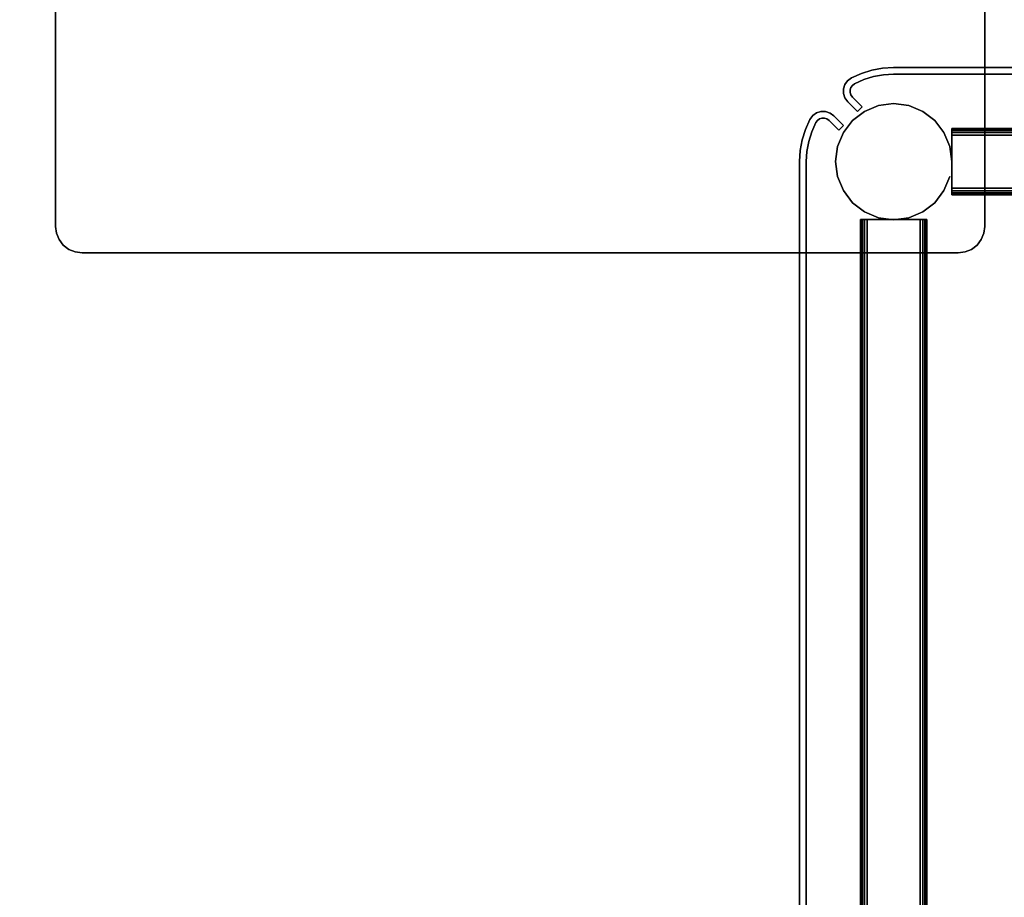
# Model space of a CAD drawing. Header units: inches. Extents: x -213 to 429, y -72 to 85.
# Tile 80 of 256: x 259.17 to 266.59, y 5.85 to 12.46. Entities that reach past the tile are written whole.
import ezdxf
from ezdxf.enums import TextEntityAlignment as Align

# ---------------------------------------------------------------- set-up
doc = ezdxf.new("R2010")
doc.units = ezdxf.units.IN
doc.header["$LTSCALE"] = 96
doc.header["$MEASUREMENT"] = 0
doc.header["$PDSIZE"] = -1
for name, color, linetype in [('A-FURN-3-NODE', 7, 'Continuous'), ('A-FURN-3-TABLE-COLUMN-BASE', 252, 'Continuous'), ('A-FURN-3-TABLE-COLUMN-BASE-CLADDING', 254, 'Continuous'), ('A-FURN-3-TABLE-EDGE', 35, 'Continuous'), ('A-FURN-3-TABLE-TOP', 33, 'Continuous'), ('A-FURN-HAWORTH-ATT', 251, 'Continuous')]:
    doc.layers.add(name, color=color, linetype=linetype)
doc.styles.get("Standard").update_dxf_attribs({"font": 'trebuc.ttf'})

# ---------------------------------------------------------------- blocks, each defined once
blk = doc.blocks.new('TARY-5472-LJSNB-3D-3')
at = {"layer": 'A-FURN-3-TABLE-TOP', "invisible_edges": 2}
for points in [[(0.1198, -0.04, 29), (2.1264, -48.1283, 29), (69.8736, -48.1283, 29), (71.8802, -0.04, 29)], [(71.8802, -0.04, 27.75), (69.8736, -48.1283, 27.75), (2.1264, -48.1283, 27.75), (0.1198, -0.04, 27.75)]]:
    blk.add_3dface(points, dxfattribs=at)
at = {"layer": 'A-FURN-HAWORTH-ATT', "flags": 1}
for tag, p in [('HAWMC', (0, 0)), ('HAWPN', (0, -0.1667)), ('HAWSN', (0, -0.3333))]:
    blk.add_attdef(tag, text='', height=0.1, dxfattribs=at).set_placement(p, align=Align.TOP_CENTER)
at = {"layer": 'A-FURN-3-TABLE-EDGE'}
mesh = blk.add_polymesh((20, 8), dxfattribs=at)
for k, corner in enumerate([(0.1198, -0.04, 29), (0.0607, -0.04, 28.9842), (0.0175, -0.04, 28.941), (0.0017, -0.04, 28.882), (0.0017, -0.04, 27.868), (0.0175, -0.04, 27.809), (0.0607, -0.04, 27.7658), (0.1198, -0.04, 27.75), (2.1264, -48.1283, 29), (2.0674, -48.1308, 28.9842), (2.0243, -48.1326, 28.941), (2.0085, -48.1332, 28.882), (2.0085, -48.1332, 27.868), (2.0243, -48.1326, 27.809), (2.0674, -48.1308, 27.7658), (2.1264, -48.1283, 27.75), (2.2832, -49.2634, 29), (2.2258, -49.277, 28.9842), (2.1837, -49.287, 28.941), (2.1684, -49.2906, 28.882), (2.1684, -49.2906, 27.868), (2.1837, -49.287, 27.809), (2.2258, -49.277, 27.7658), (2.2832, -49.2634, 27.75), (2.6527, -50.348, 29), (2.599, -50.3722, 28.9842), (2.5596, -50.39, 28.941), (2.5452, -50.3965, 28.882), (2.5452, -50.3965, 27.868), (2.5596, -50.39, 27.809), (2.599, -50.3722, 27.7658), (2.6527, -50.348, 27.75), (3.2216, -51.3426, 29), (3.1734, -51.3767, 28.9842), (3.1382, -51.4016, 28.941), (3.1253, -51.4107, 28.882), (3.1253, -51.4107, 27.868), (3.1382, -51.4016, 27.809), (3.1734, -51.3767, 27.7658), (3.2216, -51.3426, 27.75), (3.9691, -52.2111, 29), (3.9283, -52.2536, 28.9842), (3.8984, -52.2848, 28.941), (3.8874, -52.2962, 28.882), (3.8874, -52.2962, 27.868), (3.8984, -52.2848, 27.809), (3.9283, -52.2536, 27.7658), (3.9691, -52.2111, 27.75), (4.868, -52.9217, 29), (4.836, -52.9713, 28.9842), (4.8125, -53.0075, 28.941), (4.804, -53.0208, 28.882), (4.804, -53.0208, 27.868), (4.8125, -53.0075, 27.809), (4.836, -52.9713, 27.7658), (4.868, -52.9217, 27.75), (5.8855, -53.4486, 29), (5.8635, -53.5034, 28.9842), (5.8474, -53.5434, 28.941), (5.8415, -53.5581, 28.882), (5.8415, -53.5581, 27.868), (5.8474, -53.5434, 27.809), (5.8635, -53.5034, 27.7658), (5.8855, -53.4486, 27.75), (6.9845, -53.7727, 29), (6.9733, -53.8306, 28.9842), (6.9651, -53.873, 28.941), (6.9621, -53.8885, 28.882), (6.9621, -53.8885, 27.868), (6.9651, -53.873, 27.809), (6.9733, -53.8306, 27.7658), (6.9845, -53.7727, 27.75), (8.1252, -53.882, 29), (8.1252, -53.941, 28.9842), (8.1252, -53.9842, 28.941), (8.1252, -54, 28.882), (8.1252, -54, 27.868), (8.1252, -53.9842, 27.809), (8.1252, -53.941, 27.7658), (8.1252, -53.882, 27.75), (63.8741, -53.882, 29), (63.8741, -53.941, 28.9842), (63.8741, -53.9842, 28.941), (63.8741, -54, 28.882), (63.8741, -54, 27.868), (63.8741, -53.9842, 27.809), (63.8741, -53.941, 27.7658), (63.8741, -53.882, 27.75), (65.0147, -53.7727, 29), (65.0259, -53.8306, 28.9842), (65.0341, -53.873, 28.941), (65.0371, -53.8885, 28.882), (65.0371, -53.8885, 27.868), (65.0341, -53.873, 27.809), (65.0259, -53.8306, 27.7658), (65.0147, -53.7727, 27.75), (66.1137, -53.4486, 29), (66.1357, -53.5034, 28.9842), (66.1518, -53.5434, 28.941), (66.1577, -53.5581, 28.882), (66.1577, -53.5581, 27.868), (66.1518, -53.5434, 27.809), (66.1357, -53.5034, 27.7658), (66.1137, -53.4486, 27.75), (67.1312, -52.9217, 29), (67.1632, -52.9713, 28.9842), (67.1867, -53.0075, 28.941), (67.1952, -53.0208, 28.882), (67.1952, -53.0208, 27.868), (67.1867, -53.0075, 27.809), (67.1632, -52.9713, 27.7658), (67.1312, -52.9217, 27.75), (68.0301, -52.2111, 29), (68.0709, -52.2536, 28.9842), (68.1008, -52.2848, 28.941), (68.1118, -52.2962, 28.882), (68.1118, -52.2962, 27.868), (68.1008, -52.2848, 27.809), (68.0709, -52.2536, 27.7658), (68.0301, -52.2111, 27.75), (68.7776, -51.3426, 29), (68.8258, -51.3767, 28.9842), (68.861, -51.4016, 28.941), (68.8739, -51.4107, 28.882), (68.8739, -51.4107, 27.868), (68.861, -51.4016, 27.809), (68.8258, -51.3767, 27.7658), (68.7776, -51.3426, 27.75), (69.3465, -50.348, 29), (69.4002, -50.3722, 28.9842), (69.4396, -50.39, 28.941), (69.454, -50.3965, 28.882), (69.454, -50.3965, 27.868), (69.4396, -50.39, 27.809), (69.4002, -50.3722, 27.7658), (69.3465, -50.348, 27.75), (69.716, -49.2634, 29), (69.7734, -49.277, 28.9842), (69.8155, -49.287, 28.941), (69.8308, -49.2906, 28.882), (69.8308, -49.2906, 27.868), (69.8155, -49.287, 27.809), (69.7734, -49.277, 27.7658), (69.716, -49.2634, 27.75), (69.8736, -48.1283, 29), (69.9326, -48.1308, 28.9842), (69.9757, -48.1326, 28.941), (69.9915, -48.1332, 28.882), (69.9915, -48.1332, 27.868), (69.9757, -48.1326, 27.809), (69.9326, -48.1308, 27.7658), (69.8736, -48.1283, 27.75), (71.8802, -0.04, 29), (71.9393, -0.04, 28.9842), (71.9825, -0.04, 28.941), (71.9983, -0.04, 28.882), (71.9983, -0.04, 27.868), (71.9825, -0.04, 27.809), (71.9393, -0.04, 27.7658), (71.8802, -0.04, 27.75)]):
    mesh.set_mesh_vertex(divmod(k, 8), corner)
blk = doc.blocks.new('TACC-1200-F4-3D-3')
at = {"layer": 'A-FURN-3-NODE'}
blk.add_point((0, 0), dxfattribs=at)
at = {"layer": 'A-FURN-3-TABLE-COLUMN-BASE-CLADDING'}
for points, invisible_edges in [([(-5.9973, -6.1736, 26.184), (-5.9231, -6.0994, 26.184), (-5.9584, -6.064, 26.184), (-6.0327, -6.1383, 26.184)], 8), ([(5.9236, -6.0994, 26.184), (5.9589, -6.064, 26.184), (6.0332, -6.1383, 26.184), (5.9978, -6.1736, 26.184)], 4), ([(-5.9973, -6.1736, 0.934), (-6.0088, -6.1894, 0.934), (-6.0533, -6.1666, 0.934), (-6.0327, -6.1383, 0.934)], 10), ([(-6.0327, -6.1383, 26.184), (-6.0533, -6.1666, 26.184), (-6.0088, -6.1894, 26.184), (-5.9973, -6.1736, 26.184)], 10), ([(6.0093, -6.1894, 0.934), (5.9978, -6.1736, 0.934), (6.0332, -6.1383, 0.934), (6.0538, -6.1666, 0.934)], 10), ([(6.0538, -6.1666, 26.184), (6.0332, -6.1383, 26.184), (5.9978, -6.1736, 26.184), (6.0093, -6.1894, 26.184)], 10), ([(-6.0148, -6.2079, 0.934), (-6.0149, -6.2273, 0.934), (-6.0643, -6.2349, 0.934), (-6.0642, -6.1999, 0.934)], 10), ([(-6.0642, -6.1999, 26.184), (-6.0643, -6.2349, 26.184), (-6.0149, -6.2273, 26.184), (-6.0148, -6.2079, 26.184)], 10), ([(-6.0149, -6.2273, 0.934), (-6.009, -6.2459, 0.934), (-6.0537, -6.2683, 0.934), (-6.0643, -6.2349, 0.934)], 10), ([(-6.0643, -6.2349, 26.184), (-6.0537, -6.2683, 26.184), (-6.009, -6.2459, 26.184), (-6.0149, -6.2273, 26.184)], 10), ([(-6.0088, -6.1894, 0.934), (-6.0148, -6.2079, 0.934), (-6.0642, -6.1999, 0.934), (-6.0533, -6.1666, 0.934)], 10), ([(-6.0533, -6.1666, 26.184), (-6.0642, -6.1999, 26.184), (-6.0148, -6.2079, 26.184), (-6.0088, -6.1894, 26.184)], 10), ([(6.0153, -6.2079, 0.934), (6.0093, -6.1894, 0.934), (6.0538, -6.1666, 0.934), (6.0647, -6.1999, 0.934)], 10), ([(6.0647, -6.1999, 26.184), (6.0538, -6.1666, 26.184), (6.0093, -6.1894, 26.184), (6.0153, -6.2079, 26.184)], 10), ([(6.0095, -6.2459, 0.934), (6.0154, -6.2273, 0.934), (6.0648, -6.2349, 0.934), (6.0542, -6.2683, 0.934)], 10), ([(6.0542, -6.2683, 26.184), (6.0648, -6.2349, 26.184), (6.0154, -6.2273, 26.184), (6.0095, -6.2459, 26.184)], 10), ([(6.0154, -6.2273, 0.934), (6.0153, -6.2079, 0.934), (6.0647, -6.1999, 0.934), (6.0648, -6.2349, 0.934)], 10), ([(6.0648, -6.2349, 26.184), (6.0647, -6.1999, 26.184), (6.0153, -6.2079, 26.184), (6.0154, -6.2273, 26.184)], 10), ([(-6.009, -6.2459, 0.934), (-5.9977, -6.2617, 0.934), (-6.0333, -6.2968, 0.934), (-6.0537, -6.2683, 0.934)], 10), ([(-6.0537, -6.2683, 26.184), (-6.0333, -6.2968, 26.184), (-5.9977, -6.2617, 26.184), (-6.009, -6.2459, 26.184)], 10), ([(-5.9977, -6.2617, 0.934), (-5.982, -6.2733, 0.934), (-6.0052, -6.3176, 0.934), (-6.0333, -6.2968, 0.934)], 10), ([(-6.0333, -6.2968, 26.184), (-6.0052, -6.3176, 26.184), (-5.982, -6.2733, 26.184), (-5.9977, -6.2617, 26.184)], 10), ([(-5.982, -6.2733, 0.934), (-5.9121, -6.3045, 0.934), (-5.9298, -6.3513, 0.934), (-6.0052, -6.3176, 0.934)], 10), ([(-6.0052, -6.3176, 26.184), (-5.9298, -6.3513, 26.184), (-5.9121, -6.3045, 26.184), (-5.982, -6.2733, 26.184)], 10), ([(5.9126, -6.3045, 0.934), (5.9825, -6.2733, 0.934), (6.0057, -6.3176, 0.934), (5.9303, -6.3513, 0.934)], 10), ([(5.9303, -6.3513, 26.184), (6.0057, -6.3176, 26.184), (5.9825, -6.2733, 26.184), (5.9126, -6.3045, 26.184)], 10), ([(5.9825, -6.2733, 0.934), (5.9982, -6.2617, 0.934), (6.0338, -6.2968, 0.934), (6.0057, -6.3176, 0.934)], 10), ([(6.0057, -6.3176, 26.184), (6.0338, -6.2968, 26.184), (5.9982, -6.2617, 26.184), (5.9825, -6.2733, 26.184)], 10), ([(5.9982, -6.2617, 0.934), (6.0095, -6.2459, 0.934), (6.0542, -6.2683, 0.934), (6.0338, -6.2968, 0.934)], 10), ([(6.0338, -6.2968, 26.184), (6.0542, -6.2683, 26.184), (6.0095, -6.2459, 26.184), (5.9982, -6.2617, 26.184)], 10), ([(-5.9121, -6.3045, 0.934), (-5.839, -6.3272, 0.934), (-5.8509, -6.3757, 0.934), (-5.9298, -6.3513, 0.934)], 10), ([(-5.9298, -6.3513, 26.184), (-5.8509, -6.3757, 26.184), (-5.839, -6.3272, 26.184), (-5.9121, -6.3045, 26.184)], 10), ([(-5.839, -6.3272, 0.934), (-5.7637, -6.3409, 0.934), (-5.7697, -6.3905, 0.934), (-5.8509, -6.3757, 0.934)], 10), ([(-5.8509, -6.3757, 26.184), (-5.7697, -6.3905, 26.184), (-5.7637, -6.3409, 26.184), (-5.839, -6.3272, 26.184)], 10), ([(-5.7637, -6.3409, 0.934), (-5.6873, -6.3455, 0.934), (-5.6873, -6.3955, 0.934), (-5.7697, -6.3905, 0.934)], 10), ([(-5.7697, -6.3905, 26.184), (-5.6873, -6.3955, 26.184), (-5.6873, -6.3455, 26.184), (-5.7637, -6.3409, 26.184)], 10), ([(5.6877, -6.3955, 26.184), (5.6877, -6.3455, 26.184), (-5.6873, -6.3455, 26.184), (-5.6873, -6.3955, 26.184)], 5), ([(-5.6873, -6.3955, 0.934), (-5.6873, -6.3455, 0.934), (5.6877, -6.3455, 0.934), (5.6877, -6.3955, 0.934)], 5), ([(5.6877, -6.3455, 0.934), (5.7642, -6.3409, 0.934), (5.7702, -6.3905, 0.934), (5.6877, -6.3955, 0.934)], 10), ([(5.6877, -6.3955, 26.184), (5.7702, -6.3905, 26.184), (5.7642, -6.3409, 26.184), (5.6877, -6.3455, 26.184)], 10), ([(5.7642, -6.3409, 0.934), (5.8395, -6.3272, 0.934), (5.8514, -6.3757, 0.934), (5.7702, -6.3905, 0.934)], 10), ([(5.7702, -6.3905, 26.184), (5.8514, -6.3757, 26.184), (5.8395, -6.3272, 26.184), (5.7642, -6.3409, 26.184)], 10), ([(5.8395, -6.3272, 0.934), (5.9126, -6.3045, 0.934), (5.9303, -6.3513, 0.934), (5.8514, -6.3757, 0.934)], 10), ([(5.8514, -6.3757, 26.184), (5.9303, -6.3513, 26.184), (5.9126, -6.3045, 26.184), (5.8395, -6.3272, 26.184)], 10)]:
    blk.add_3dface(points, dxfattribs=dict(at, invisible_edges=invisible_edges))
for points in [[(-6.0327, -6.1383, 26.184), (-5.9584, -6.064, 26.184), (-5.9584, -6.064, 0.934), (-6.0327, -6.1383, 0.934)], [(-5.9231, -6.0994, 0.934), (-5.9584, -6.064, 0.934), (-5.9584, -6.064, 26.184), (-5.9231, -6.0994, 26.184)], [(5.9589, -6.064, 0.934), (5.9589, -6.064, 26.184), (5.9236, -6.0994, 26.184), (5.9236, -6.0994, 0.934)], [(5.9589, -6.064, 26.184), (5.9589, -6.064, 0.934), (6.0332, -6.1383, 0.934), (6.0332, -6.1383, 26.184)], [(-5.9231, -6.0994, 26.184), (-5.9973, -6.1736, 26.184), (-5.9973, -6.1736, 0.934), (-5.9231, -6.0994, 0.934)], [(5.9978, -6.1736, 26.184), (5.9978, -6.1736, 0.934), (5.9236, -6.0994, 0.934), (5.9236, -6.0994, 26.184)], [(-5.6873, -6.3455, 26.184), (5.6877, -6.3455, 26.184), (5.6877, -6.3455, 0.934), (-5.6873, -6.3455, 0.934)], [(-5.6873, -6.3955, 26.184), (-5.6873, -6.3955, 0.934), (5.6877, -6.3955, 0.934), (5.6877, -6.3955, 26.184)]]:
    blk.add_3dface(points, dxfattribs=at)
at = {"layer": 'A-FURN-HAWORTH-ATT', "flags": 1}
for tag, p in [('HAWMC', (0, 0)), ('HAWPN', (0, -0.1667)), ('HAWSN', (0, -0.3333))]:
    blk.add_attdef(tag, text='', height=0.1, dxfattribs=at).set_placement(p, align=Align.TOP_CENTER)
at = {"layer": 'A-FURN-3-TABLE-COLUMN-BASE-CLADDING'}
mesh = blk.add_polymesh((2, 7), dxfattribs=at)
for k, corner in enumerate([(-6.0327, -6.1383, 0.934), (-6.0533, -6.1666, 0.934), (-6.0642, -6.1999, 0.934), (-6.0643, -6.2349, 0.934), (-6.0537, -6.2683, 0.934), (-6.0333, -6.2968, 0.934), (-6.0052, -6.3176, 0.934), (-6.0327, -6.1383, 26.184), (-6.0533, -6.1666, 26.184), (-6.0642, -6.1999, 26.184), (-6.0643, -6.2349, 26.184), (-6.0537, -6.2683, 26.184), (-6.0333, -6.2968, 26.184), (-6.0052, -6.3176, 26.184)]):
    mesh.set_mesh_vertex(divmod(k, 7), corner)
mesh = blk.add_polymesh((2, 7), dxfattribs=at)
for k, corner in enumerate([(6.0057, -6.3176, 0.934), (6.0338, -6.2968, 0.934), (6.0542, -6.2683, 0.934), (6.0648, -6.2349, 0.934), (6.0647, -6.1999, 0.934), (6.0538, -6.1666, 0.934), (6.0332, -6.1383, 0.934), (6.0057, -6.3176, 26.184), (6.0338, -6.2968, 26.184), (6.0542, -6.2683, 26.184), (6.0648, -6.2349, 26.184), (6.0647, -6.1999, 26.184), (6.0538, -6.1666, 26.184), (6.0332, -6.1383, 26.184)]):
    mesh.set_mesh_vertex(divmod(k, 7), corner)
mesh = blk.add_polymesh((2, 7), dxfattribs=at)
for k, corner in enumerate([(-5.9973, -6.1736, 26.184), (-6.0088, -6.1894, 26.184), (-6.0148, -6.2079, 26.184), (-6.0149, -6.2273, 26.184), (-6.009, -6.2459, 26.184), (-5.9977, -6.2617, 26.184), (-5.982, -6.2733, 26.184), (-5.9973, -6.1736, 0.934), (-6.0088, -6.1894, 0.934), (-6.0148, -6.2079, 0.934), (-6.0149, -6.2273, 0.934), (-6.009, -6.2459, 0.934), (-5.9977, -6.2617, 0.934), (-5.982, -6.2733, 0.934)]):
    mesh.set_mesh_vertex(divmod(k, 7), corner)
mesh = blk.add_polymesh((2, 7), dxfattribs=at)
for k, corner in enumerate([(5.9825, -6.2733, 26.184), (5.9982, -6.2617, 26.184), (6.0095, -6.2459, 26.184), (6.0154, -6.2273, 26.184), (6.0153, -6.2079, 26.184), (6.0093, -6.1894, 26.184), (5.9978, -6.1736, 26.184), (5.9825, -6.2733, 0.934), (5.9982, -6.2617, 0.934), (6.0095, -6.2459, 0.934), (6.0154, -6.2273, 0.934), (6.0153, -6.2079, 0.934), (6.0093, -6.1894, 0.934), (5.9978, -6.1736, 0.934)]):
    mesh.set_mesh_vertex(divmod(k, 7), corner)
mesh = blk.add_polymesh((2, 5), dxfattribs=at)
for k, corner in enumerate([(-5.982, -6.2733, 26.184), (-5.9121, -6.3045, 26.184), (-5.839, -6.3272, 26.184), (-5.7637, -6.3409, 26.184), (-5.6873, -6.3455, 26.184), (-5.982, -6.2733, 0.934), (-5.9121, -6.3045, 0.934), (-5.839, -6.3272, 0.934), (-5.7637, -6.3409, 0.934), (-5.6873, -6.3455, 0.934)]):
    mesh.set_mesh_vertex(divmod(k, 5), corner)
mesh = blk.add_polymesh((2, 5), dxfattribs=at)
for k, corner in enumerate([(5.6877, -6.3455, 26.184), (5.7642, -6.3409, 26.184), (5.8395, -6.3272, 26.184), (5.9126, -6.3045, 26.184), (5.9825, -6.2733, 26.184), (5.6877, -6.3455, 0.934), (5.7642, -6.3409, 0.934), (5.8395, -6.3272, 0.934), (5.9126, -6.3045, 0.934), (5.9825, -6.2733, 0.934)]):
    mesh.set_mesh_vertex(divmod(k, 5), corner)
mesh = blk.add_polymesh((2, 5), dxfattribs=at)
for k, corner in enumerate([(-6.0052, -6.3176, 0.934), (-5.9298, -6.3513, 0.934), (-5.8509, -6.3757, 0.934), (-5.7697, -6.3905, 0.934), (-5.6873, -6.3955, 0.934), (-6.0052, -6.3176, 26.184), (-5.9298, -6.3513, 26.184), (-5.8509, -6.3757, 26.184), (-5.7697, -6.3905, 26.184), (-5.6873, -6.3955, 26.184)]):
    mesh.set_mesh_vertex(divmod(k, 5), corner)
mesh = blk.add_polymesh((2, 5), dxfattribs=at)
for k, corner in enumerate([(5.6877, -6.3955, 0.934), (5.7702, -6.3905, 0.934), (5.8514, -6.3757, 0.934), (5.9303, -6.3513, 0.934), (6.0057, -6.3176, 0.934), (5.6877, -6.3955, 26.184), (5.7702, -6.3905, 26.184), (5.8514, -6.3757, 26.184), (5.9303, -6.3513, 26.184), (6.0057, -6.3176, 26.184)]):
    mesh.set_mesh_vertex(divmod(k, 5), corner)
blk = doc.blocks.new('TACB-1200-4-3D-3')
at = {"layer": 'A-FURN-3-TABLE-COLUMN-BASE'}
for points in [[(-12.0003, 11.7995, 27.75), (-12.0003, 11.7995, 27.505), (-12.0003, 5.1995, 27.505), (-12.0003, 5.1995, 27.75)], [(-5.0003, 5.1995, 27.75), (-5.0003, 5.1995, 27.505), (-5.0003, 11.7995, 27.505), (-5.0003, 11.7995, 27.75)], [(-11.8003, 4.9995, 27.75), (-11.8003, 4.9995, 27.505), (-5.2003, 4.9995, 27.505), (-5.2003, 4.9995, 27.75)]]:
    blk.add_3dface(points, dxfattribs=at)
for points, invisible_edges in [([(-12.0003, 5.1995, 27.505), (-12.0003, 11.7995, 27.505), (-5.0003, 11.7995, 27.505), (-5.0003, 5.1995, 27.505)], 10), ([(-5.0003, 5.1995, 27.75), (-5.0003, 11.7995, 27.75), (-12.0003, 11.7995, 27.75), (-12.0003, 5.1995, 27.75)], 10), ([(-5.2497, 5.877, 23.795), (-5.2497, 5.8751, 23.8046), (-5.2497, 5.9332, 23.8491), (-5.2497, 5.937, 23.83)], 10), ([(-5.2497, 5.877, 23.795), (-5.2497, 5.937, 23.83), (-5.2497, 5.937, 22.43), (-5.2497, 5.877, 22.465)], 5), ([(-5.2497, 5.937, 22.43), (-5.2497, 5.9332, 22.4109), (-5.2497, 5.8751, 22.4554), (-5.2497, 5.877, 22.465)], 10), ([(-5.2497, 5.8751, 23.8046), (-5.2497, 5.8697, 23.8127), (-5.2497, 5.9224, 23.8654), (-5.2497, 5.9332, 23.8491)], 10), ([(-5.2497, 5.9332, 22.4109), (-5.2497, 5.9224, 22.3946), (-5.2497, 5.8697, 22.4473), (-5.2497, 5.8751, 22.4554)], 10), ([(-5.2493, 5.877, 5.534), (-5.2493, 5.8751, 5.5436), (-5.2493, 5.9332, 5.5881), (-5.2493, 5.937, 5.569)], 10), ([(-5.2493, 5.877, 5.534), (-5.2493, 5.937, 5.569), (-5.2493, 5.937, 4.169), (-5.2493, 5.877, 4.204)], 5), ([(-5.2493, 5.937, 4.169), (-5.2493, 5.9332, 4.1499), (-5.2493, 5.8751, 4.1944), (-5.2493, 5.877, 4.204)], 10), ([(-5.2493, 5.8751, 5.5436), (-5.2493, 5.8697, 5.5517), (-5.2493, 5.9224, 5.6044), (-5.2493, 5.9332, 5.5881)], 10), ([(-5.2493, 5.9332, 4.1499), (-5.2493, 5.9224, 4.1336), (-5.2493, 5.8697, 4.1863), (-5.2493, 5.8751, 4.1944)], 10), ([(-5.2497, 5.8697, 23.8127), (-5.2497, 5.8616, 23.8181), (-5.2497, 5.9061, 23.8762), (-5.2497, 5.9224, 23.8654)], 10), ([(-5.2497, 5.9224, 22.3946), (-5.2497, 5.9061, 22.3838), (-5.2497, 5.8616, 22.4419), (-5.2497, 5.8697, 22.4473)], 10), ([(-5.2497, 5.8616, 23.8181), (-5.2497, 5.852, 23.82), (-5.2497, 5.887, 23.88), (-5.2497, 5.9061, 23.8762)], 10), ([(-5.2497, 5.9061, 22.3838), (-5.2497, 5.887, 22.38), (-5.2497, 5.852, 22.44), (-5.2497, 5.8616, 22.4419)], 10), ([(-5.2497, 5.522, 23.82), (-5.2497, 5.487, 23.88), (-5.2497, 5.887, 23.88), (-5.2497, 5.852, 23.82)], 5), ([(-5.2497, 5.852, 22.44), (-5.2497, 5.887, 22.38), (-5.2497, 5.487, 22.38), (-5.2497, 5.522, 22.44)], 5), ([(-5.2493, 5.8697, 5.5517), (-5.2493, 5.8616, 5.5571), (-5.2493, 5.9061, 5.6152), (-5.2493, 5.9224, 5.6044)], 10), ([(-5.2493, 5.9224, 4.1336), (-5.2493, 5.9061, 4.1228), (-5.2493, 5.8616, 4.1809), (-5.2493, 5.8697, 4.1863)], 10), ([(-5.2493, 5.8616, 5.5571), (-5.2493, 5.852, 5.559), (-5.2493, 5.887, 5.619), (-5.2493, 5.9061, 5.6152)], 10), ([(-5.2493, 5.9061, 4.1228), (-5.2493, 5.887, 4.119), (-5.2493, 5.852, 4.179), (-5.2493, 5.8616, 4.1809)], 10), ([(-5.2493, 5.522, 5.559), (-5.2493, 5.487, 5.619), (-5.2493, 5.887, 5.619), (-5.2493, 5.852, 5.559)], 5), ([(-5.2493, 5.852, 4.179), (-5.2493, 5.887, 4.119), (-5.2493, 5.487, 4.119), (-5.2493, 5.522, 4.179)], 5), ([(-5.2497, 5.522, 23.82), (-5.2497, 5.5124, 23.8181), (-5.2497, 5.4679, 23.8762), (-5.2497, 5.487, 23.88)], 10), ([(-5.2497, 5.5124, 22.4419), (-5.2497, 5.522, 22.44), (-5.2497, 5.487, 22.38), (-5.2497, 5.4679, 22.3838)], 10), ([(-5.2497, 5.5124, 23.8181), (-5.2497, 5.5043, 23.8127), (-5.2497, 5.4516, 23.8654), (-5.2497, 5.4679, 23.8762)], 10), ([(-5.2497, 5.5043, 22.4473), (-5.2497, 5.5124, 22.4419), (-5.2497, 5.4679, 22.3838), (-5.2497, 5.4516, 22.3946)], 10), ([(-5.2497, 5.5043, 23.8127), (-5.2497, 5.4989, 23.8046), (-5.2497, 5.4408, 23.8491), (-5.2497, 5.4516, 23.8654)], 10), ([(-5.2497, 5.4989, 22.4554), (-5.2497, 5.5043, 22.4473), (-5.2497, 5.4516, 22.3946), (-5.2497, 5.4408, 22.4109)], 10), ([(-5.2497, 5.4989, 23.8046), (-5.2497, 5.497, 23.795), (-5.2497, 5.437, 23.83), (-5.2497, 5.4408, 23.8491)], 10), ([(-5.2497, 5.497, 22.465), (-5.2497, 5.4989, 22.4554), (-5.2497, 5.4408, 22.4109), (-5.2497, 5.437, 22.43)], 10), ([(-5.2497, 5.497, 22.465), (-5.2497, 5.437, 22.43), (-5.2497, 5.437, 23.83), (-5.2497, 5.497, 23.795)], 5), ([(-5.2493, 5.522, 5.559), (-5.2493, 5.5124, 5.5571), (-5.2493, 5.4679, 5.6152), (-5.2493, 5.487, 5.619)], 10), ([(-5.2493, 5.5124, 4.1809), (-5.2493, 5.522, 4.179), (-5.2493, 5.487, 4.119), (-5.2493, 5.4679, 4.1228)], 10), ([(-5.2493, 5.5124, 5.5571), (-5.2493, 5.5043, 5.5517), (-5.2493, 5.4516, 5.6044), (-5.2493, 5.4679, 5.6152)], 10), ([(-5.2493, 5.5043, 4.1863), (-5.2493, 5.5124, 4.1809), (-5.2493, 5.4679, 4.1228), (-5.2493, 5.4516, 4.1336)], 10), ([(-5.2493, 5.5043, 5.5517), (-5.2493, 5.4989, 5.5436), (-5.2493, 5.4408, 5.5881), (-5.2493, 5.4516, 5.6044)], 10), ([(-5.2493, 5.4989, 4.1944), (-5.2493, 5.5043, 4.1863), (-5.2493, 5.4516, 4.1336), (-5.2493, 5.4408, 4.1499)], 10), ([(-5.2493, 5.4989, 5.5436), (-5.2493, 5.497, 5.534), (-5.2493, 5.437, 5.569), (-5.2493, 5.4408, 5.5881)], 10), ([(-5.2493, 5.497, 4.204), (-5.2493, 5.4989, 4.1944), (-5.2493, 5.4408, 4.1499), (-5.2493, 5.437, 4.169)], 10), ([(-5.2493, 5.497, 4.204), (-5.2493, 5.437, 4.169), (-5.2493, 5.437, 5.569), (-5.2493, 5.497, 5.534)], 5), ([(-12.0003, 5.1995, 27.75), (-11.9934, 5.1477, 27.75), (-5.0071, 5.1477, 27.75), (-5.0003, 5.1995, 27.75)], 10), ([(-5.0003, 5.1995, 27.505), (-5.0071, 5.1477, 27.505), (-11.9934, 5.1477, 27.505), (-12.0003, 5.1995, 27.505)], 10), ([(-5.8758, 5.25, 23.8046), (-5.8778, 5.25, 23.795), (-5.9378, 5.25, 23.83), (-5.9339, 5.25, 23.8491)], 10), ([(-5.8778, 5.25, 22.465), (-5.8758, 5.25, 22.4554), (-5.9339, 5.25, 22.4109), (-5.9378, 5.25, 22.43)], 10), ([(-5.8778, 5.25, 22.465), (-5.9378, 5.25, 22.43), (-5.9378, 5.25, 23.83), (-5.8778, 5.25, 23.795)], 5), ([(-5.8753, 5.25, 5.5436), (-5.8773, 5.25, 5.534), (-5.9372, 5.25, 5.569), (-5.9334, 5.25, 5.5881)], 10), ([(-5.8773, 5.25, 4.204), (-5.8753, 5.25, 4.1944), (-5.9334, 5.25, 4.1499), (-5.9372, 5.25, 4.169)], 10), ([(-5.8773, 5.25, 4.204), (-5.9372, 5.25, 4.169), (-5.9372, 5.25, 5.569), (-5.8773, 5.25, 5.534)], 5), ([(-5.8704, 5.25, 23.8127), (-5.8758, 5.25, 23.8046), (-5.9339, 5.25, 23.8491), (-5.9231, 5.25, 23.8654)], 10), ([(-5.8758, 5.25, 22.4554), (-5.8704, 5.25, 22.4473), (-5.9231, 5.25, 22.3946), (-5.9339, 5.25, 22.4109)], 10), ([(-5.8699, 5.25, 5.5517), (-5.8753, 5.25, 5.5436), (-5.9334, 5.25, 5.5881), (-5.9226, 5.25, 5.6044)], 10), ([(-5.8753, 5.25, 4.1944), (-5.8699, 5.25, 4.1863), (-5.9226, 5.25, 4.1336), (-5.9334, 5.25, 4.1499)], 10), ([(-5.8623, 5.25, 23.8181), (-5.8704, 5.25, 23.8127), (-5.9231, 5.25, 23.8654), (-5.9069, 5.25, 23.8762)], 10), ([(-5.8704, 5.25, 22.4473), (-5.8623, 5.25, 22.4419), (-5.9069, 5.25, 22.3838), (-5.9231, 5.25, 22.3946)], 10), ([(-5.8618, 5.25, 5.5571), (-5.8699, 5.25, 5.5517), (-5.9226, 5.25, 5.6044), (-5.9064, 5.25, 5.6152)], 10), ([(-5.8699, 5.25, 4.1863), (-5.8618, 5.25, 4.1809), (-5.9064, 5.25, 4.1228), (-5.9226, 5.25, 4.1336)], 10), ([(-5.8528, 5.25, 23.82), (-5.8623, 5.25, 23.8181), (-5.9069, 5.25, 23.8762), (-5.8878, 5.25, 23.88)], 10), ([(-5.8623, 5.25, 22.4419), (-5.8528, 5.25, 22.44), (-5.8878, 5.25, 22.38), (-5.9069, 5.25, 22.3838)], 10), ([(-5.8522, 5.25, 5.559), (-5.8618, 5.25, 5.5571), (-5.9064, 5.25, 5.6152), (-5.8872, 5.25, 5.619)], 10), ([(-5.8618, 5.25, 4.1809), (-5.8522, 5.25, 4.179), (-5.8872, 5.25, 4.119), (-5.9064, 5.25, 4.1228)], 10), ([(-5.8528, 5.25, 23.82), (-5.8878, 5.25, 23.88), (-5.4878, 5.25, 23.88), (-5.5228, 5.25, 23.82)], 5), ([(-5.5228, 5.25, 22.44), (-5.4878, 5.25, 22.38), (-5.8878, 5.25, 22.38), (-5.8528, 5.25, 22.44)], 5), ([(-5.8522, 5.25, 5.559), (-5.8872, 5.25, 5.619), (-5.4873, 5.25, 5.619), (-5.5222, 5.25, 5.559)], 5), ([(-5.5222, 5.25, 4.179), (-5.4873, 5.25, 4.119), (-5.8872, 5.25, 4.119), (-5.8522, 5.25, 4.179)], 5), ([(-5.5132, 5.25, 23.8181), (-5.5228, 5.25, 23.82), (-5.4878, 5.25, 23.88), (-5.4686, 5.25, 23.8762)], 10), ([(-5.4686, 5.25, 22.3838), (-5.4878, 5.25, 22.38), (-5.5228, 5.25, 22.44), (-5.5132, 5.25, 22.4419)], 10), ([(-5.5127, 5.25, 5.5571), (-5.5222, 5.25, 5.559), (-5.4873, 5.25, 5.619), (-5.4681, 5.25, 5.6152)], 10), ([(-5.4681, 5.25, 4.1228), (-5.4873, 5.25, 4.119), (-5.5222, 5.25, 4.179), (-5.5127, 5.25, 4.1809)], 10), ([(-5.5051, 5.25, 23.8127), (-5.5132, 5.25, 23.8181), (-5.4686, 5.25, 23.8762), (-5.4524, 5.25, 23.8654)], 10), ([(-5.4524, 5.25, 22.3946), (-5.4686, 5.25, 22.3838), (-5.5132, 5.25, 22.4419), (-5.5051, 5.25, 22.4473)], 10), ([(-5.5046, 5.25, 5.5517), (-5.5127, 5.25, 5.5571), (-5.4681, 5.25, 5.6152), (-5.4519, 5.25, 5.6044)], 10), ([(-5.4519, 5.25, 4.1336), (-5.4681, 5.25, 4.1228), (-5.5127, 5.25, 4.1809), (-5.5046, 5.25, 4.1863)], 10), ([(-5.4997, 5.25, 23.8046), (-5.5051, 5.25, 23.8127), (-5.4524, 5.25, 23.8654), (-5.4416, 5.25, 23.8491)], 10), ([(-5.4416, 5.25, 22.4109), (-5.4524, 5.25, 22.3946), (-5.5051, 5.25, 22.4473), (-5.4997, 5.25, 22.4554)], 10), ([(-5.4992, 5.25, 5.5436), (-5.5046, 5.25, 5.5517), (-5.4519, 5.25, 5.6044), (-5.4411, 5.25, 5.5881)], 10), ([(-5.4411, 5.25, 4.1499), (-5.4519, 5.25, 4.1336), (-5.5046, 5.25, 4.1863), (-5.4992, 5.25, 4.1944)], 10), ([(-5.4977, 5.25, 23.795), (-5.4997, 5.25, 23.8046), (-5.4416, 5.25, 23.8491), (-5.4378, 5.25, 23.83)], 10), ([(-5.4378, 5.25, 22.43), (-5.4416, 5.25, 22.4109), (-5.4997, 5.25, 22.4554), (-5.4977, 5.25, 22.465)], 10), ([(-5.4972, 5.25, 5.534), (-5.4992, 5.25, 5.5436), (-5.4411, 5.25, 5.5881), (-5.4372, 5.25, 5.569)], 10), ([(-5.4372, 5.25, 4.169), (-5.4411, 5.25, 4.1499), (-5.4992, 5.25, 4.1944), (-5.4972, 5.25, 4.204)], 10), ([(-5.4977, 5.25, 23.795), (-5.4378, 5.25, 23.83), (-5.4378, 5.25, 22.43), (-5.4977, 5.25, 22.465)], 5), ([(-5.4972, 5.25, 5.534), (-5.4372, 5.25, 5.569), (-5.4372, 5.25, 4.169), (-5.4972, 5.25, 4.204)], 5), ([(-11.9934, 5.1477, 27.75), (-11.9735, 5.0995, 27.75), (-5.027, 5.0995, 27.75), (-5.0071, 5.1477, 27.75)], 10), ([(-5.0071, 5.1477, 27.505), (-5.027, 5.0995, 27.505), (-11.9735, 5.0995, 27.505), (-11.9934, 5.1477, 27.505)], 10), ([(-11.9735, 5.0995, 27.75), (-11.9417, 5.0581, 27.75), (-5.0588, 5.0581, 27.75), (-5.027, 5.0995, 27.75)], 10), ([(-5.027, 5.0995, 27.505), (-5.0588, 5.0581, 27.505), (-11.9417, 5.0581, 27.505), (-11.9735, 5.0995, 27.505)], 10), ([(-11.9417, 5.0581, 27.75), (-11.9002, 5.0263, 27.75), (-5.1002, 5.0263, 27.75), (-5.0588, 5.0581, 27.75)], 10), ([(-5.0588, 5.0581, 27.505), (-5.1002, 5.0263, 27.505), (-11.9002, 5.0263, 27.505), (-11.9417, 5.0581, 27.505)], 10), ([(-11.9002, 5.0263, 27.75), (-11.852, 5.0063, 27.75), (-5.1485, 5.0063, 27.75), (-5.1002, 5.0263, 27.75)], 10), ([(-5.1002, 5.0263, 27.505), (-5.1485, 5.0063, 27.505), (-11.852, 5.0063, 27.505), (-11.9002, 5.0263, 27.505)], 10), ([(-11.852, 5.0063, 27.75), (-11.8003, 4.9995, 27.75), (-5.2003, 4.9995, 27.75), (-5.1485, 5.0063, 27.75)], 8), ([(-5.1485, 5.0063, 27.505), (-5.2003, 4.9995, 27.505), (-11.8003, 4.9995, 27.505), (-11.852, 5.0063, 27.505)], 8)]:
    blk.add_3dface(points, dxfattribs=dict(at, invisible_edges=invisible_edges))
at = {"layer": 'A-FURN-HAWORTH-ATT', "flags": 1}
for tag, p in [('HAWMC', (0, 0)), ('HAWPN', (0, -0.1667)), ('HAWSN', (0, -0.3333))]:
    blk.add_attdef(tag, text='', height=0.1, dxfattribs=at).set_placement(p, align=Align.TOP_CENTER)
at = {"layer": 'A-FURN-3-TABLE-COLUMN-BASE'}
mesh = blk.add_polymesh((2, 24), dxfattribs=dict(at, n_close=True))
for k, corner in enumerate([(-5.2497, 5.687, 0.744), (-5.2647, 5.8002, 0.744), (-5.3084, 5.9058, 0.744), (-5.3779, 5.9964, 0.744), (-5.4685, 6.0659, 0.744), (-5.574, 6.1096, 0.744), (-5.6872, 6.1245, 0.744), (-5.8005, 6.1096, 0.744), (-5.906, 6.0659, 0.744), (-5.9966, 5.9964, 0.744), (-6.0661, 5.9058, 0.744), (-6.1098, 5.8002, 0.744), (-6.1247, 5.687, 0.744), (-6.1098, 5.5738, 0.744), (-6.0661, 5.4683, 0.744), (-5.9966, 5.3776, 0.744), (-5.906, 5.3081, 0.744), (-5.8005, 5.2644, 0.744), (-5.6872, 5.2495, 0.744), (-5.574, 5.2644, 0.744), (-5.4685, 5.3081, 0.744), (-5.3779, 5.3776, 0.744), (-5.3084, 5.4683, 0.744), (-5.2647, 5.5738, 0.744), (-5.2497, 5.687, 27.505), (-5.2647, 5.8002, 27.505), (-5.3084, 5.9058, 27.505), (-5.3779, 5.9964, 27.505), (-5.4685, 6.0659, 27.505), (-5.574, 6.1096, 27.505), (-5.6872, 6.1245, 27.505), (-5.8005, 6.1096, 27.505), (-5.906, 6.0659, 27.505), (-5.9966, 5.9964, 27.505), (-6.0661, 5.9058, 27.505), (-6.1098, 5.8002, 27.505), (-6.1247, 5.687, 27.505), (-6.1098, 5.5738, 27.505), (-6.0661, 5.4683, 27.505), (-5.9966, 5.3776, 27.505), (-5.906, 5.3081, 27.505), (-5.8005, 5.2644, 27.505), (-5.6872, 5.2495, 27.505), (-5.574, 5.2644, 27.505), (-5.4685, 5.3081, 27.505), (-5.3779, 5.3776, 27.505), (-5.3084, 5.4683, 27.505), (-5.2647, 5.5738, 27.505)]):
    mesh.set_mesh_vertex(divmod(k, 24), corner)
mesh = blk.add_polymesh((2, 20), dxfattribs=dict(at, n_close=True))
for k, corner in enumerate([(-5.2497, 5.4408, 22.4109), (-5.2497, 5.4516, 22.3946), (-5.2497, 5.4679, 22.3838), (-5.2497, 5.487, 22.38), (-5.2497, 5.887, 22.38), (-5.2497, 5.9061, 22.3838), (-5.2497, 5.9224, 22.3946), (-5.2497, 5.9332, 22.4109), (-5.2497, 5.937, 22.43), (-5.2497, 5.937, 23.83), (-5.2497, 5.9332, 23.8491), (-5.2497, 5.9224, 23.8654), (-5.2497, 5.9061, 23.8762), (-5.2497, 5.887, 23.88), (-5.2497, 5.487, 23.88), (-5.2497, 5.4679, 23.8762), (-5.2497, 5.4516, 23.8654), (-5.2497, 5.4408, 23.8491), (-5.2497, 5.437, 23.83), (-5.2497, 5.437, 22.43), (5.2497, 5.4408, 22.4109), (5.2497, 5.4516, 22.3946), (5.2497, 5.4679, 22.3838), (5.2497, 5.487, 22.38), (5.2497, 5.887, 22.38), (5.2497, 5.9061, 22.3838), (5.2497, 5.9224, 22.3946), (5.2497, 5.9332, 22.4109), (5.2497, 5.937, 22.43), (5.2497, 5.937, 23.83), (5.2497, 5.9332, 23.8491), (5.2497, 5.9224, 23.8654), (5.2497, 5.9061, 23.8762), (5.2497, 5.887, 23.88), (5.2497, 5.487, 23.88), (5.2497, 5.4679, 23.8762), (5.2497, 5.4516, 23.8654), (5.2497, 5.4408, 23.8491), (5.2497, 5.437, 23.83), (5.2497, 5.437, 22.43)]):
    mesh.set_mesh_vertex(divmod(k, 20), corner)
mesh = blk.add_polymesh((2, 20), dxfattribs=dict(at, n_close=True))
for k, corner in enumerate([(-5.2493, 5.4408, 4.1499), (-5.2493, 5.4516, 4.1336), (-5.2493, 5.4679, 4.1228), (-5.2493, 5.487, 4.119), (-5.2493, 5.887, 4.119), (-5.2493, 5.9061, 4.1228), (-5.2493, 5.9224, 4.1336), (-5.2493, 5.9332, 4.1499), (-5.2493, 5.937, 4.169), (-5.2493, 5.937, 5.569), (-5.2493, 5.9332, 5.5881), (-5.2493, 5.9224, 5.6044), (-5.2493, 5.9061, 5.6152), (-5.2493, 5.887, 5.619), (-5.2493, 5.487, 5.619), (-5.2493, 5.4679, 5.6152), (-5.2493, 5.4516, 5.6044), (-5.2493, 5.4408, 5.5881), (-5.2493, 5.437, 5.569), (-5.2493, 5.437, 4.169), (5.2503, 5.4408, 4.1499), (5.2503, 5.4516, 4.1336), (5.2503, 5.4679, 4.1228), (5.2503, 5.487, 4.119), (5.2503, 5.887, 4.119), (5.2503, 5.9061, 4.1228), (5.2503, 5.9224, 4.1336), (5.2503, 5.9332, 4.1499), (5.2503, 5.937, 4.169), (5.2503, 5.937, 5.569), (5.2503, 5.9332, 5.5881), (5.2503, 5.9224, 5.6044), (5.2503, 5.9061, 5.6152), (5.2503, 5.887, 5.619), (5.2503, 5.487, 5.619), (5.2503, 5.4679, 5.6152), (5.2503, 5.4516, 5.6044), (5.2503, 5.4408, 5.5881), (5.2503, 5.437, 5.569), (5.2503, 5.437, 4.169)]):
    mesh.set_mesh_vertex(divmod(k, 20), corner)
mesh = blk.add_polymesh((2, 7), dxfattribs=at)
for k, corner in enumerate([(-12.0003, 5.1995, 27.505), (-11.9934, 5.1477, 27.505), (-11.9735, 5.0995, 27.505), (-11.9417, 5.0581, 27.505), (-11.9002, 5.0263, 27.505), (-11.852, 5.0063, 27.505), (-11.8003, 4.9995, 27.505), (-12.0003, 5.1995, 27.75), (-11.9934, 5.1477, 27.75), (-11.9735, 5.0995, 27.75), (-11.9417, 5.0581, 27.75), (-11.9002, 5.0263, 27.75), (-11.852, 5.0063, 27.75), (-11.8003, 4.9995, 27.75)]):
    mesh.set_mesh_vertex(divmod(k, 7), corner)
mesh = blk.add_polymesh((2, 20), dxfattribs=dict(at, n_close=True))
for k, corner in enumerate([(-5.4416, -5.25, 22.4109), (-5.4524, -5.25, 22.3946), (-5.4686, -5.25, 22.3838), (-5.4878, -5.25, 22.38), (-5.8878, -5.25, 22.38), (-5.9069, -5.25, 22.3838), (-5.9231, -5.25, 22.3946), (-5.9339, -5.25, 22.4109), (-5.9378, -5.25, 22.43), (-5.9378, -5.25, 23.83), (-5.9339, -5.25, 23.8491), (-5.9231, -5.25, 23.8654), (-5.9069, -5.25, 23.8762), (-5.8878, -5.25, 23.88), (-5.4878, -5.25, 23.88), (-5.4686, -5.25, 23.8762), (-5.4524, -5.25, 23.8654), (-5.4416, -5.25, 23.8491), (-5.4378, -5.25, 23.83), (-5.4378, -5.25, 22.43), (-5.4416, 5.25, 22.4109), (-5.4524, 5.25, 22.3946), (-5.4686, 5.25, 22.3838), (-5.4878, 5.25, 22.38), (-5.8878, 5.25, 22.38), (-5.9069, 5.25, 22.3838), (-5.9231, 5.25, 22.3946), (-5.9339, 5.25, 22.4109), (-5.9378, 5.25, 22.43), (-5.9378, 5.25, 23.83), (-5.9339, 5.25, 23.8491), (-5.9231, 5.25, 23.8654), (-5.9069, 5.25, 23.8762), (-5.8878, 5.25, 23.88), (-5.4878, 5.25, 23.88), (-5.4686, 5.25, 23.8762), (-5.4524, 5.25, 23.8654), (-5.4416, 5.25, 23.8491), (-5.4378, 5.25, 23.83), (-5.4378, 5.25, 22.43)]):
    mesh.set_mesh_vertex(divmod(k, 20), corner)
mesh = blk.add_polymesh((2, 20), dxfattribs=dict(at, n_close=True))
for k, corner in enumerate([(-5.4411, -5.25, 4.1499), (-5.4519, -5.25, 4.1336), (-5.4681, -5.25, 4.1228), (-5.4873, -5.25, 4.119), (-5.8872, -5.25, 4.119), (-5.9064, -5.25, 4.1228), (-5.9226, -5.25, 4.1336), (-5.9334, -5.25, 4.1499), (-5.9372, -5.25, 4.169), (-5.9372, -5.25, 5.569), (-5.9334, -5.25, 5.5881), (-5.9226, -5.25, 5.6044), (-5.9064, -5.25, 5.6152), (-5.8872, -5.25, 5.619), (-5.4873, -5.25, 5.619), (-5.4681, -5.25, 5.6152), (-5.4519, -5.25, 5.6044), (-5.4411, -5.25, 5.5881), (-5.4372, -5.25, 5.569), (-5.4372, -5.25, 4.169), (-5.4411, 5.25, 4.1499), (-5.4519, 5.25, 4.1336), (-5.4681, 5.25, 4.1228), (-5.4873, 5.25, 4.119), (-5.8872, 5.25, 4.119), (-5.9064, 5.25, 4.1228), (-5.9226, 5.25, 4.1336), (-5.9334, 5.25, 4.1499), (-5.9372, 5.25, 4.169), (-5.9372, 5.25, 5.569), (-5.9334, 5.25, 5.5881), (-5.9226, 5.25, 5.6044), (-5.9064, 5.25, 5.6152), (-5.8872, 5.25, 5.619), (-5.4873, 5.25, 5.619), (-5.4681, 5.25, 5.6152), (-5.4519, 5.25, 5.6044), (-5.4411, 5.25, 5.5881), (-5.4372, 5.25, 5.569), (-5.4372, 5.25, 4.169)]):
    mesh.set_mesh_vertex(divmod(k, 20), corner)
mesh = blk.add_polymesh((2, 7), dxfattribs=at)
for k, corner in enumerate([(-5.0003, 5.1995, 27.75), (-5.0071, 5.1477, 27.75), (-5.027, 5.0995, 27.75), (-5.0588, 5.0581, 27.75), (-5.1002, 5.0263, 27.75), (-5.1485, 5.0063, 27.75), (-5.2003, 4.9995, 27.75), (-5.0003, 5.1995, 27.505), (-5.0071, 5.1477, 27.505), (-5.027, 5.0995, 27.505), (-5.0588, 5.0581, 27.505), (-5.1002, 5.0263, 27.505), (-5.1485, 5.0063, 27.505), (-5.2003, 4.9995, 27.505)]):
    mesh.set_mesh_vertex(divmod(k, 7), corner)

msp = doc.modelspace()

# ---------------------------------------------------------------- block references
for name, p, rotation in [('TARY-5472-LJSNB-3D-3', (300.8192, 41.7039), 270), ('TACC-1200-F4-3D-3', (271.4412, 5.7043), 180), ('TACC-1200-F4-3D-3', (271.4412, 5.7043), 270)]:
    msp.add_blockref(name, p, dxfattribs=dict(rotation=rotation))
msp.add_blockref('TACB-1200-4-3D-3', (271.4412, 5.7043))

doc.saveas('drawing.dxf')
